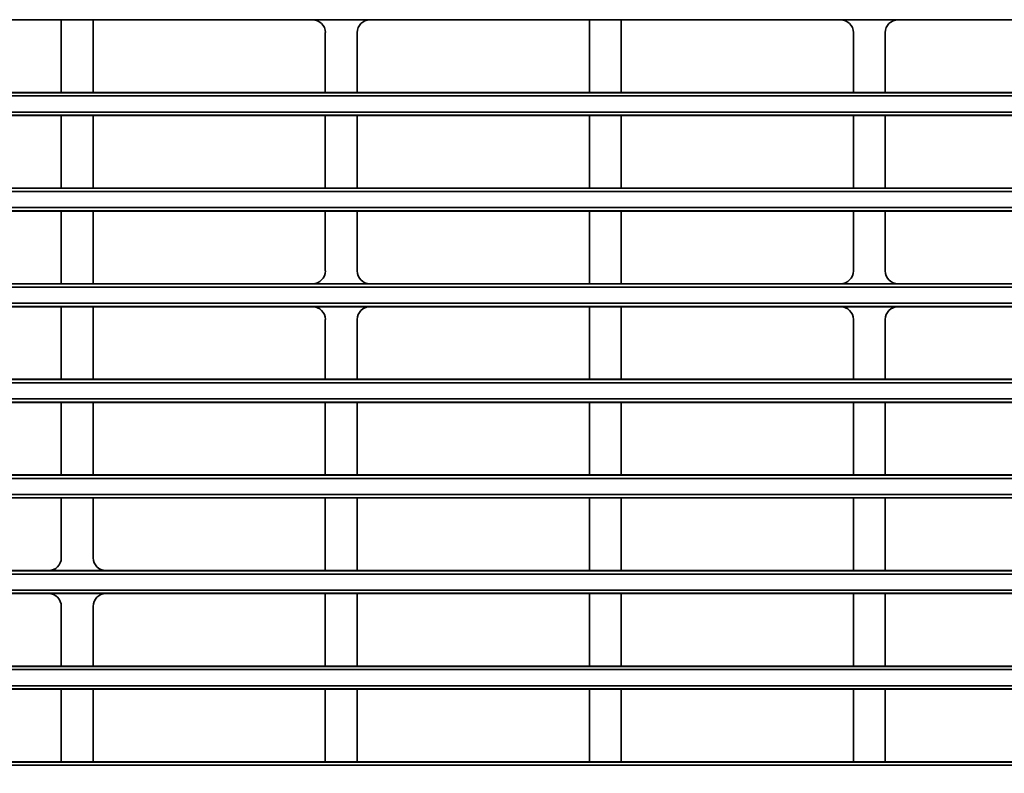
# Model space of a CAD drawing. Header units: millimetres. Extents: x 0 to 1118, y 0 to 864.
# Tile 59 of 250: x 96 to 115, y 473 to 487. Entities that reach past the tile are written whole.
import ezdxf

# ---------------------------------------------------------------- set-up
doc = ezdxf.new("R2010")
doc.units = ezdxf.units.MM
doc.styles.add('SLDTEXTSTYLE0', font='TXT', dxfattribs={"width": 0.605})
doc.dimstyles.new('SLDDIMSTYLE3', dxfattribs={"dimtxt": 4.233333, "dimasz": 4.572, "dimexe": 0, "dimexo": 0.0625, "dimgap": 1.058333, "dimtad": 0, "dimtih": 1, "dimtoh": 1, "dimdec": 1, "dimlfac": 4, "dimrnd": 1e-09, "dimzin": 4, "dimdsep": 46, "dimtxsty": 'SLDTEXTSTYLE0', "dimsah": 1, "dimcen": 0.09, "dimadec": 0, "dimazin": 1, "dimtfac": 1, "dimtofl": 0, "dimtmove": 0, "dimatfit": 3, "dimfxl": 1, "dimfrac": 2, "dimtolj": 1, "dimtzin": 12, "dimarcsym": 0})

# ---------------------------------------------------------------- blocks, each defined once
blk = doc.blocks.new('_D_12')
at = {"color": 7, "linetype": 'Continuous', "lineweight": 0}
for p, q in [((156.168, 534.567), (154.713, 534.567)), ((154.713, 534.567), (154.713, 528.07)), ((167.486, 534.567), (168.942, 534.567)), ((168.942, 534.567), (168.942, 528.07)), ((77.298, 503.387), (77.298, 532.919)), ((231.805, 451.829), (231.805, 532.919)), ((77.298, 531.319), (137.737, 531.319)), ((231.805, 531.319), (171.366, 531.319)), ((154.713, 528.07), (156.168, 528.07)), ((168.942, 528.07), (167.486, 528.07))]:
    blk.add_line(p, q, dxfattribs=at)
at = {"color": 7, "linetype": 'Continuous', "lineweight": 18}
for points in [[(77.298, 531.319), (81.87, 530.557), (81.87, 532.081)], [(231.805, 531.319), (227.233, 532.081), (227.233, 530.557)]]:
    blk.add_solid(points, dxfattribs=at)
at = {"color": 7, "linetype": 'Continuous', "lineweight": 18, "char_height": 4.2333, "attachment_point": 1, "style": 'SLDTEXTSTYLE0'}
for s, insert in [('618.0', (138.706, 533.527)), ('24.3', (156.168, 533.527))]:
    blk.add_mtext(s, dxfattribs=dict(at, insert=insert))

msp = doc.modelspace()

# ---------------------------------------------------------------- linework, layer by layer
at = {"color": 7, "linetype": 'Continuous', "lineweight": 35}
for p, q in [((96.681, 487.423), (92.381, 487.423)), ((96.681, 487.423), (97.306, 487.423)), ((96.681, 486), (96.681, 487.423)), ((101.606, 487.423), (97.306, 487.423)), ((97.306, 486), (97.306, 487.423)), ((101.606, 487.423), (102.731, 487.423)), ((107.031, 487.423), (102.731, 487.423)), ((107.031, 487.423), (107.656, 487.423)), ((107.031, 486), (107.031, 487.423)), ((111.956, 487.423), (107.656, 487.423)), ((107.656, 486), (107.656, 487.423)), ((111.956, 487.423), (113.081, 487.423)), ((117.381, 487.423), (113.081, 487.423)), ((101.856, 486), (101.856, 487.174)), ((102.481, 486), (102.481, 487.174)), ((112.206, 486), (112.206, 487.174)), ((112.831, 486), (112.831, 487.174)), ((86.393, 485.995), (211.095, 485.995)), ((92.131, 486), (96.681, 486)), ((97.306, 486), (96.681, 486)), ((97.306, 486), (101.856, 486)), ((102.481, 486), (101.856, 486)), ((102.481, 486), (107.031, 486)), ((107.656, 486), (107.031, 486)), ((107.656, 486), (112.206, 486)), ((112.831, 486), (112.206, 486)), ((112.831, 486), (117.381, 486)), ((211.095, 485.932), (86.393, 485.932)), ((86.393, 485.616), (211.095, 485.616)), ((211.095, 485.554), (86.393, 485.554)), ((96.681, 485.548), (92.131, 485.548)), ((96.681, 485.548), (97.306, 485.548)), ((96.681, 484.125), (96.681, 485.548)), ((101.856, 485.548), (97.306, 485.548)), ((97.306, 484.125), (97.306, 485.548)), ((101.856, 485.548), (102.481, 485.548)), ((101.856, 484.125), (101.856, 485.548)), ((107.031, 485.548), (102.481, 485.548)), ((102.481, 484.125), (102.481, 485.548)), ((107.031, 485.548), (107.656, 485.548)), ((107.031, 484.125), (107.031, 485.548)), ((112.206, 485.548), (107.656, 485.548)), ((107.656, 484.125), (107.656, 485.548)), ((112.206, 485.548), (112.831, 485.548)), ((112.206, 484.125), (112.206, 485.548)), ((117.381, 485.548), (112.831, 485.548)), ((112.831, 484.125), (112.831, 485.548)), ((86.393, 484.12), (211.095, 484.12)), ((211.095, 484.057), (86.393, 484.057)), ((92.131, 484.125), (96.681, 484.125)), ((97.306, 484.125), (96.681, 484.125)), ((97.306, 484.125), (101.856, 484.125)), ((102.481, 484.125), (101.856, 484.125)), ((102.481, 484.125), (107.031, 484.125)), ((107.656, 484.125), (107.031, 484.125)), ((107.656, 484.125), (112.206, 484.125)), ((112.831, 484.125), (112.206, 484.125)), ((112.831, 484.125), (117.381, 484.125)), ((86.393, 483.741), (211.095, 483.741)), ((211.095, 483.679), (86.393, 483.679)), ((96.681, 483.673), (92.131, 483.673)), ((96.681, 483.673), (97.306, 483.673)), ((96.681, 482.25), (96.681, 483.673)), ((101.856, 483.673), (97.306, 483.673)), ((97.306, 482.25), (97.306, 483.673)), ((101.856, 483.673), (102.481, 483.673)), ((101.856, 482.5), (101.856, 483.673)), ((107.031, 483.673), (102.481, 483.673)), ((102.481, 482.5), (102.481, 483.673)), ((107.031, 483.673), (107.656, 483.673)), ((107.031, 482.25), (107.031, 483.673)), ((112.206, 483.673), (107.656, 483.673)), ((107.656, 482.25), (107.656, 483.673)), ((112.206, 483.673), (112.831, 483.673)), ((112.206, 482.5), (112.206, 483.673)), ((117.381, 483.673), (112.831, 483.673)), ((112.831, 482.5), (112.831, 483.673)), ((86.393, 482.245), (211.095, 482.245)), ((211.095, 482.182), (86.393, 482.182)), ((92.381, 482.25), (96.681, 482.25)), ((97.306, 482.25), (96.681, 482.25)), ((97.306, 482.25), (101.606, 482.25)), ((102.731, 482.25), (101.606, 482.25)), ((102.731, 482.25), (107.031, 482.25)), ((107.656, 482.25), (107.031, 482.25)), ((107.656, 482.25), (111.956, 482.25)), ((113.081, 482.25), (111.956, 482.25)), ((113.081, 482.25), (117.381, 482.25)), ((86.393, 481.866), (211.095, 481.866)), ((211.095, 481.804), (86.393, 481.804)), ((96.681, 481.798), (92.381, 481.798)), ((96.681, 481.798), (97.306, 481.798)), ((96.681, 480.375), (96.681, 481.798)), ((101.606, 481.798), (97.306, 481.798)), ((97.306, 480.375), (97.306, 481.798)), ((101.606, 481.798), (102.731, 481.798)), ((107.031, 481.798), (102.731, 481.798)), ((107.031, 481.798), (107.656, 481.798)), ((107.031, 480.375), (107.031, 481.798)), ((111.956, 481.798), (107.656, 481.798)), ((107.656, 480.375), (107.656, 481.798)), ((111.956, 481.798), (113.081, 481.798)), ((117.381, 481.798), (113.081, 481.798)), ((101.856, 480.375), (101.856, 481.549)), ((102.481, 480.375), (102.481, 481.549)), ((112.206, 480.375), (112.206, 481.549)), ((112.831, 480.375), (112.831, 481.549)), ((86.393, 480.37), (211.095, 480.37)), ((92.131, 480.375), (96.681, 480.375)), ((97.306, 480.375), (96.681, 480.375)), ((97.306, 480.375), (101.856, 480.375)), ((102.481, 480.375), (101.856, 480.375)), ((102.481, 480.375), (107.031, 480.375)), ((107.656, 480.375), (107.031, 480.375)), ((107.656, 480.375), (112.206, 480.375)), ((112.831, 480.375), (112.206, 480.375)), ((112.831, 480.375), (117.381, 480.375)), ((211.095, 480.307), (86.393, 480.307)), ((86.393, 479.991), (211.095, 479.991)), ((211.095, 479.929), (86.393, 479.929)), ((96.681, 479.923), (92.131, 479.923)), ((96.681, 479.923), (97.306, 479.923)), ((96.681, 478.5), (96.681, 479.923)), ((101.856, 479.923), (97.306, 479.923)), ((97.306, 478.5), (97.306, 479.923)), ((101.856, 479.923), (102.481, 479.923)), ((101.856, 478.5), (101.856, 479.923)), ((107.031, 479.923), (102.481, 479.923)), ((102.481, 478.5), (102.481, 479.923)), ((107.031, 479.923), (107.656, 479.923)), ((107.031, 478.5), (107.031, 479.923)), ((112.206, 479.923), (107.656, 479.923)), ((107.656, 478.5), (107.656, 479.923)), ((112.206, 479.923), (112.831, 479.923)), ((112.206, 478.5), (112.206, 479.923)), ((117.381, 479.923), (112.831, 479.923)), ((112.831, 478.5), (112.831, 479.923)), ((86.393, 478.495), (211.095, 478.495)), ((211.095, 478.432), (86.393, 478.432)), ((92.131, 478.5), (96.681, 478.5)), ((97.306, 478.5), (96.681, 478.5)), ((97.306, 478.5), (101.856, 478.5)), ((102.481, 478.5), (101.856, 478.5)), ((102.481, 478.5), (107.031, 478.5)), ((107.656, 478.5), (107.031, 478.5)), ((107.656, 478.5), (112.206, 478.5)), ((112.831, 478.5), (112.206, 478.5)), ((112.831, 478.5), (117.381, 478.5)), ((86.393, 478.116), (211.095, 478.116)), ((211.095, 478.054), (86.393, 478.054)), ((96.681, 478.048), (92.131, 478.048)), ((96.681, 478.048), (97.306, 478.048)), ((96.681, 476.875), (96.681, 478.048)), ((101.856, 478.048), (97.306, 478.048)), ((97.306, 476.875), (97.306, 478.048)), ((101.856, 478.048), (102.481, 478.048)), ((101.856, 476.625), (101.856, 478.048)), ((107.031, 478.048), (102.481, 478.048)), ((102.481, 476.625), (102.481, 478.048)), ((107.031, 478.048), (107.656, 478.048)), ((107.031, 476.625), (107.031, 478.048)), ((112.206, 478.048), (107.656, 478.048)), ((107.656, 476.625), (107.656, 478.048)), ((112.206, 478.048), (112.831, 478.048)), ((112.206, 476.625), (112.206, 478.048)), ((117.381, 478.048), (112.831, 478.048)), ((112.831, 476.625), (112.831, 478.048)), ((86.393, 476.62), (211.095, 476.62)), ((211.095, 476.557), (86.393, 476.557)), ((92.381, 476.625), (96.431, 476.625)), ((97.556, 476.625), (96.431, 476.625)), ((97.556, 476.625), (101.856, 476.625)), ((102.481, 476.625), (101.856, 476.625)), ((102.481, 476.625), (107.031, 476.625)), ((107.656, 476.625), (107.031, 476.625)), ((107.656, 476.625), (112.206, 476.625)), ((112.831, 476.625), (112.206, 476.625)), ((112.831, 476.625), (117.131, 476.625)), ((86.393, 476.241), (211.095, 476.241)), ((211.095, 476.179), (86.393, 476.179)), ((96.431, 476.173), (92.381, 476.173)), ((96.431, 476.173), (97.556, 476.173)), ((101.856, 476.173), (97.556, 476.173)), ((101.856, 476.173), (102.481, 476.173)), ((101.856, 474.75), (101.856, 476.173)), ((107.031, 476.173), (102.481, 476.173)), ((102.481, 474.75), (102.481, 476.173)), ((107.031, 476.173), (107.656, 476.173)), ((107.031, 474.75), (107.031, 476.173)), ((112.206, 476.173), (107.656, 476.173)), ((107.656, 474.75), (107.656, 476.173)), ((112.206, 476.173), (112.831, 476.173)), ((112.206, 474.75), (112.206, 476.173)), ((117.131, 476.173), (112.831, 476.173)), ((112.831, 474.75), (112.831, 476.173)), ((96.681, 474.75), (96.681, 475.924)), ((97.306, 474.75), (97.306, 475.924)), ((86.393, 474.745), (211.095, 474.745)), ((211.095, 474.682), (86.393, 474.682)), ((92.131, 474.75), (96.681, 474.75)), ((97.306, 474.75), (96.681, 474.75)), ((97.306, 474.75), (101.856, 474.75)), ((102.481, 474.75), (101.856, 474.75)), ((102.481, 474.75), (107.031, 474.75)), ((107.656, 474.75), (107.031, 474.75)), ((107.656, 474.75), (112.206, 474.75)), ((112.831, 474.75), (112.206, 474.75)), ((112.831, 474.75), (117.381, 474.75)), ((86.393, 474.366), (211.095, 474.366)), ((211.095, 474.304), (86.393, 474.304)), ((96.681, 474.298), (92.131, 474.298)), ((96.681, 474.298), (97.306, 474.298)), ((96.681, 472.875), (96.681, 474.298)), ((101.856, 474.298), (97.306, 474.298)), ((97.306, 472.875), (97.306, 474.298)), ((101.856, 474.298), (102.481, 474.298)), ((101.856, 472.875), (101.856, 474.298)), ((107.031, 474.298), (102.481, 474.298)), ((102.481, 472.875), (102.481, 474.298)), ((107.031, 474.298), (107.656, 474.298)), ((107.031, 472.875), (107.031, 474.298)), ((112.206, 474.298), (107.656, 474.298)), ((107.656, 472.875), (107.656, 474.298)), ((112.206, 474.298), (112.831, 474.298)), ((112.206, 472.875), (112.206, 474.298)), ((117.381, 474.298), (112.831, 474.298)), ((112.831, 472.875), (112.831, 474.298)), ((86.393, 472.87), (211.095, 472.87)), ((92.131, 472.875), (96.681, 472.875)), ((97.306, 472.875), (96.681, 472.875)), ((97.306, 472.875), (101.856, 472.875)), ((102.481, 472.875), (101.856, 472.875)), ((102.481, 472.875), (107.031, 472.875)), ((107.656, 472.875), (107.031, 472.875)), ((107.656, 472.875), (112.206, 472.875)), ((112.831, 472.875), (112.206, 472.875)), ((112.831, 472.875), (117.381, 472.875)), ((211.095, 472.807), (86.393, 472.807))]:
    msp.add_line(p, q, dxfattribs=at)
for centre, major_axis, start_param, end_param in [((101.606, 487.173), (0.177, 0.177), 5.497939, 7.068431), ((102.731, 487.173), (-0.177, 0.177), 5.497939, 7.068431), ((111.956, 487.173), (0.177, 0.177), 5.497939, 7.068431), ((113.081, 487.173), (-0.177, 0.177), 5.497939, 7.068431), ((101.606, 482.5), (-0.177, 0.177), 2.356347, 3.926839), ((102.731, 482.5), (0.177, 0.177), 2.356347, 3.926839), ((111.956, 482.5), (-0.177, 0.177), 2.356347, 3.926839), ((113.081, 482.5), (0.177, 0.177), 2.356347, 3.926839), ((101.606, 481.548), (0.177, 0.177), 5.497939, 7.068431), ((102.731, 481.548), (-0.177, 0.177), 5.497939, 7.068431), ((111.956, 481.548), (0.177, 0.177), 5.497939, 7.068431), ((113.081, 481.548), (-0.177, 0.177), 5.497939, 7.068431), ((96.431, 476.875), (-0.177, 0.177), 2.356347, 3.926839), ((97.556, 476.875), (0.177, 0.177), 2.356347, 3.926839), ((96.431, 475.923), (0.177, 0.177), 5.497939, 7.068431), ((97.556, 475.923), (-0.177, 0.177), 5.497939, 7.068431)]:
    msp.add_ellipse(centre, major_axis=major_axis, ratio=0.999695, start_param=start_param, end_param=end_param, dxfattribs=at)

# ---------------------------------------------------------------- dimensions: what is measured, and where the dimension line sits
at = {"color": 7, "linetype": 'Continuous', "lineweight": 18}
dim = msp.add_linear_dim(base=(231.805, 531.319), p1=(77.298, 501.787), p2=(231.805, 450.229), dimstyle='SLDDIMSTYLE3', dxfattribs=at)
dim.commit()
dim.dimension.update_dxf_attribs({"geometry": '_D_12', "text_midpoint": (154.551, 531.319), "dimtype": 160})

doc.saveas('drawing.dxf')
